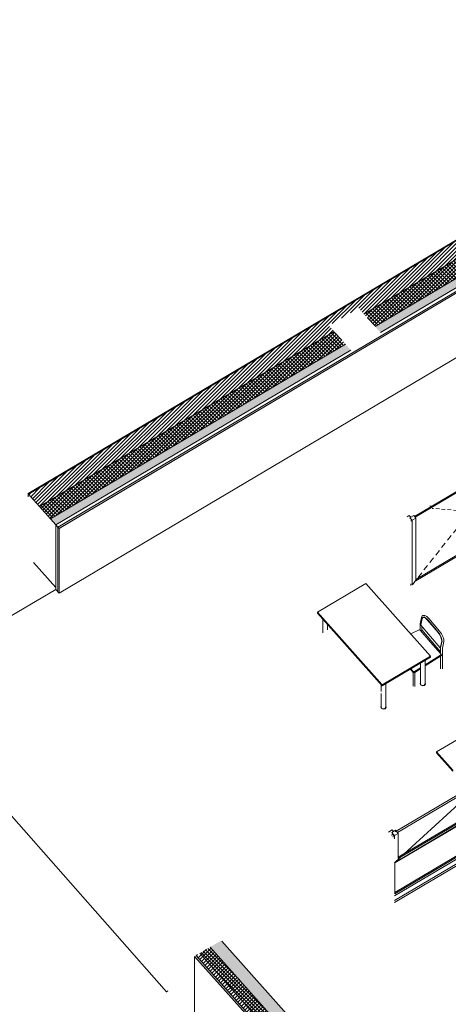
# Model space of a CAD drawing. Header units: millimetres. Extents: x -36631 to 27388, y -24993 to 6945.
# Tile 5 of 64: x -25039 to -20087, y -15244 to -3876. Entities that reach past the tile are written whole.
import ezdxf

# ---------------------------------------------------------------- set-up
doc = ezdxf.new("R2010")
doc.units = ezdxf.units.MM
doc.header["$MEASUREMENT"] = 0
doc.linetypes.add('Wipeout_Contour', pattern=[1000, 0, -1000])
for name, color, linetype in [('12_FAÇ_Façana', 7, 'Continuous'), ('14_PAV_Paviment existent', 7, 'Continuous'), ('Nuevo_08_E_Envans secs', 7, 'Continuous'), ('Nuevo_09_EI_Mobiliari general', 7, 'Continuous'), ('Nuevo_14_PAV_Soft Light Grey 0554', 7, 'Continuous'), ('Nuevo_Puertas Archicad', 7, 'Continuous'), ('Ventanas Archicad', 7, 'Continuous')]:
    doc.layers.add(name, color=color, linetype=linetype)
for name, color, linetype, lineweight, true_color in [('12_FAÇ_Façana_Pluma_Nº__102', 7, 'Continuous', 5, 0xcccccc), ('12_FAÇ_Façana_Pluma_Nº__174', 7, 'Continuous', 13, 0xe4ad2c), ('12_FAÇ_Façana_Pluma_Nº__176', 7, 'Continuous', 15, 0x93a0c6), ('Nuevo_08_E_Envans secs_Pluma_Nº__176', 7, 'Continuous', 15, 0x93a0c6), ('Nuevo_Puertas Archicad_Pluma_Nº__3', 7, 'Continuous', 5, 0xa4a4a4), ('Nuevo_Puertas Archicad_Pluma_Nº__43', 7, 'Continuous', 5, 0xa4a4a6), ('Ventanas Archicad_Pluma_Nº__23', 7, 'Continuous', 5, 0xa4a4a6)]:
    doc.layers.add(name, color=color, linetype=linetype, lineweight=lineweight, true_color=true_color)
for name, color, linetype, lineweight in [('12_FAÇ_Façana_Pluma_Nº__2', 8, 'Continuous', 5), ('12_FAÇ_Façana_Pluma_Nº__47', 7, 'Continuous', 20), ('12_FAÇ_Façana_Pluma_Nº__7', 7, 'Continuous', 5), ('14_PAV_Paviment existent_Pluma_Nº__89', 7, 'Continuous', 5), ('Nuevo_08_E_Envans secs_Pluma_Nº__47', 7, 'Continuous', 20), ('Nuevo_08_E_Envans secs_Pluma_Nº__7', 7, 'Continuous', 5), ('Nuevo_09_EI_Mobiliari general_Pluma_Nº__1', 7, 'Continuous', 5), ('Nuevo_14_PAV_Soft Light Grey 0554_Pluma_Nº__89', 7, 'Continuous', 5), ('Nuevo_Puertas Archicad_Pluma_Nº__1', 7, 'Continuous', 5), ('Ventanas Archicad_Pluma_Nº__1', 7, 'Continuous', 5), ('Ventanas Archicad_Pluma_Nº__47', 7, 'Continuous', 20)]:
    doc.layers.add(name, color=color, linetype=linetype, lineweight=lineweight)
pattern_1 = [(45, (0, 0), (-21.213203, 21.213203), []), (135, (0, 0), (21.213203, 21.213203), [])]
pattern_2 = [(45, (0, 0), (-21.213203, 21.213203), [])]
pattern_3 = [(0, (0, 0), (0, 779.423), [48.75, -401.25]), (0, (225, 389.7), (0, 779.423), [48.75, -401.25]), (60, (0, 0), (-675, 389.711), [48.75, -401.25]), (60, (450, 0), (-675, 389.711), [48.75, -401.25]), (120, (48.75, 0), (675, 389.711), [48.75, -401.25]), (120, (498.75, 0), (675, 389.711), [48.75, -401.25]), (0, (0, 75), (0, 150), [0, -150, 0, -225]), (45, (75, 75), (-106.066, 106.066), [0, -112.5, 0, -187.5])]

# ---------------------------------------------------------------- blocks, each defined once
blk = doc.blocks.new('Elem Sección_38_1')
at = {"layer": '12_FAÇ_Façana_Pluma_Nº__102', "linetype": 'Continuous', "lineweight": 0, "true_color": 0xe5e5e5}
for points in [[(-20934, -7417), (-20872, -7487), (-18640, -6165), (-18703, -6096)], [(-24684, -9638), (-24622, -9708), (-21215, -7690), (-21277, -7620)]]:
    blk.add_hatch(color=254, dxfattribs=at).paths.add_polyline_path(points)
at = {"layer": '12_FAÇ_Façana_Pluma_Nº__174', "linetype": 'Continuous', "lineweight": 13, "true_color": 0xe4ad2c}
h = blk.add_hatch(dxfattribs=at)
h.set_pattern_fill('SATE_Aislamiento_0001', color=42, style=0, pattern_type=2)
h.set_pattern_definition(pattern_1)
h.paths.add_polyline_path([(-21062, -7274), (-20934, -7417), (-18703, -6096), (-18831, -5952)])
h = blk.add_hatch(dxfattribs=at)
h.set_pattern_fill('SATE_Aislamiento_0001', color=42, style=0, pattern_type=2)
h.set_pattern_definition(pattern_1)
h.paths.add_polyline_path([(-24812, -9495), (-24684, -9638), (-21277, -7620), (-21405, -7477)])
at = {"layer": '12_FAÇ_Façana_Pluma_Nº__176', "linetype": 'Continuous', "lineweight": 0, "true_color": 0x495063}
blk.add_hatch(color=251, dxfattribs=at).paths.add_polyline_path([(-24943, -9348), (-24937, -9355), (-3680, 3234), (-3686, 3241)])
at = {"layer": '12_FAÇ_Façana_Pluma_Nº__2', "linetype": 'Continuous', "lineweight": 5}
h = blk.add_hatch(dxfattribs=at)
h.set_pattern_fill('Ceramic_0001', color=8, style=0, pattern_type=2)
h.set_pattern_definition(pattern_2)
h.paths.add_polyline_path([(-24937, -9355), (-24812, -9495), (-21405, -7477), (-21467, -7408), (-21124, -7204), (-21062, -7274), (-18831, -5952), (-18893, -5883), (-18550, -5680), (-18487, -5749), (-8953, -103), (-9015, -33), (-8672, 170), (-8610, 100), (-4319, 2642), (-4381, 2711), (-4038, 2914), (-3976, 2845), (-3555, 3094), (-3680, 3234)])
at = {"layer": '12_FAÇ_Façana_Pluma_Nº__7', "color": 7, "linetype": 'Continuous', "lineweight": 5}
for p, q in [((-3686, 3241), (-24943, -9348)), ((-3680, 3234), (-24937, -9355)), ((-18831, -5952), (-21062, -7274)), ((-18703, -6096), (-20934, -7417)), ((-21405, -7477), (-24812, -9495)), ((-21277, -7620), (-24684, -9638))]:
    blk.add_line(p, q, dxfattribs=at)
at = {"layer": '12_FAÇ_Façana_Pluma_Nº__7', "color": 7, "linetype": 'Continuous', "lineweight": 5, "flags": 128}
blk.add_lwpolyline([(-24943, -9348), (-24937, -9355), (-24912, -9383), (-24881, -9418), (-24812, -9495), (-24684, -9638), (-24622, -9708)], dxfattribs=at)
blk = doc.blocks.new('Elem Sección_88_1')
at = {"layer": '12_FAÇ_Façana_Pluma_Nº__47', "color": 7, "linetype": 'Continuous', "lineweight": 20}
for q in [(-20709, -14068), (-19686, -13440)]:
    blk.add_line((-19686, -13462), q, dxfattribs=at)
blk = doc.blocks.new('Elem Sección_89_1')
at = {"layer": 'Ventanas Archicad', "linetype": 'Continuous', "lineweight": 0, "true_color": 0x000000}
h = blk.add_hatch(dxfattribs=at)
h.set_pattern_fill('Hormigón_en_Masa_0001', color=18, style=0, pattern_type=2)
h.set_pattern_definition(pattern_3)
h.paths.add_polyline_path([(-19754, -12676), (-19797, -12701), (-19766, -12736), (-19723, -12711)])
h = blk.add_hatch(dxfattribs=at)
h.set_pattern_fill('Hormigón_en_Masa_0001', color=18, style=0, pattern_type=2)
h.set_pattern_definition(pattern_3)
h.paths.add_polyline_path([(-20741, -13260), (-20710, -13295), (-20667, -13270), (-20698, -13235)])
at = {"layer": 'Ventanas Archicad_Pluma_Nº__1', "color": 7, "linetype": 'Continuous', "lineweight": 5}
for p, q in [((-19723, -13025), (-20709, -13609)), ((-19760, -13053), (-20704, -13612)), ((-19775, -13018), (-20667, -13546)), ((-20667, -13562), (-19766, -13028)), ((-19775, -13018), (-19766, -13028)), ((-19769, -13059), (-19769, -13398)), ((-19760, -13408), (-19760, -13053)), ((-19723, -13003), (-19723, -13025)), ((-20735, -13230), (-20778, -13255)), ((-20725, -13278), (-20747, -13290)), ((-20735, -13230), (-20720, -13247)), ((-20725, -13278), (-20725, -13314)), ((-20667, -13270), (-20710, -13295)), ((-20710, -13332), (-20710, -13295)), ((-20698, -13235), (-20667, -13270)), ((-20667, -13270), (-20667, -13562)), ((-19717, -13405), (-20709, -13993)), ((-19769, -13398), (-20704, -13951)), ((-20704, -13967), (-19760, -13408)), ((-19769, -13398), (-19760, -13408)), ((-19717, -13383), (-19717, -13405)), ((-20709, -13609), (-20642, -13547)), ((-20704, -13612), (-20704, -13967))]:
    blk.add_line(p, q, dxfattribs=at)
at = {"layer": 'Ventanas Archicad_Pluma_Nº__1', "color": 7, "linetype": 'Continuous', "lineweight": 5, "flags": 128}
for points in [[(-20698, -13235), (-20720, -13247), (-20741, -13260)], [(-20741, -13260), (-20725, -13278), (-20710, -13295)]]:
    blk.add_lwpolyline(points, dxfattribs=at)
at = {"layer": 'Ventanas Archicad_Pluma_Nº__47', "color": 7, "linetype": 'Continuous', "lineweight": 20}
for p, q in [((-19717, -13405), (-19692, -13433)), ((-19686, -13440), (-20709, -14046)), ((-19692, -13433), (-19686, -13440))]:
    blk.add_line(p, q, dxfattribs=at)
at = {"color": 254, "linetype": 'Wipeout_Contour', "lineweight": 0, "ltscale": 94038.01951}
blk.add_wipeout([(-19773, -12687), (-19780, -12678), (-19808, -12695), (-19800, -12703)], dxfattribs=at).dxf.layer = 'Ventanas Archicad'
at = {"layer": 'Ventanas Archicad_Pluma_Nº__1', "color": 7, "linetype": 'Continuous', "lineweight": 5}
for p, q in [((-19717, -12680), (-19739, -12693)), ((-19723, -12711), (-19723, -13003)), ((-19717, -12680), (-19717, -13383)), ((-20642, -13547), (-19766, -12743)), ((-19766, -13028), (-19766, -12736))]:
    blk.add_line(p, q, dxfattribs=at)
at = {"color": 254, "linetype": 'Wipeout_Contour', "lineweight": 0, "ltscale": 141089.043411}
blk.add_wipeout([(-19820, -12676), (-19797, -12663), (-19802, -12657), (-19807, -12657), (-19825, -12667), (-19825, -12671)], dxfattribs=at).dxf.layer = 'Ventanas Archicad'
at = {"layer": 'Ventanas Archicad_Pluma_Nº__1', "color": 7, "linetype": 'Continuous', "lineweight": 5}
for p, q in [((-19788, -12712), (-20689, -13245)), ((-20676, -13259), (-19775, -12726)), ((-19826, -12734), (-19798, -12709)), ((-19825, -12671), (-19825, -12710)), ((-19820, -12715), (-19825, -12710)), ((-19820, -12715), (-19820, -12676)), ((-19819, -12716), (-19820, -12715)), ((-19809, -12711), (-19819, -12716)), ((-19802, -12706), (-19809, -12711)), ((-19808, -12699), (-19808, -12695)), ((-19806, -12701), (-19808, -12699)), ((-19799, -12709), (-19806, -12701)), ((-19800, -12708), (-19800, -12703)), ((-19799, -12709), (-19800, -12708)), ((-19797, -12709), (-19799, -12709)), ((-19798, -12709), (-19797, -12708)), ((-19797, -12663), (-19797, -12688)), ((-19797, -12709), (-19797, -12701)), ((-19797, -12701), (-19766, -12736)), ((-19797, -12717), (-19797, -12709)), ((-19748, -12646), (-19791, -12671)), ((-19791, -12685), (-19791, -12671)), ((-19791, -12671), (-19783, -12680)), ((-19788, -12712), (-19788, -12733)), ((-19775, -12726), (-19775, -13018)), ((-19754, -12676), (-19773, -12687)), ((-19723, -12711), (-19766, -12736)), ((-19766, -12743), (-19745, -12724))]:
    blk.add_line(p, q, dxfattribs=at)
at = {"layer": 'Ventanas Archicad_Pluma_Nº__1', "color": 7, "linetype": 'Continuous', "lineweight": 5, "flags": 128}
blk.add_lwpolyline([(-19754, -12676), (-19739, -12693), (-19723, -12711)], dxfattribs=at)
at = {"layer": 'Ventanas Archicad_Pluma_Nº__23', "color": 253, "linetype": 'Continuous', "lineweight": 5, "true_color": 0xa4a4a6}
for p, q in [((-19807, -12657), (-19825, -12667)), ((-19825, -12667), (-19825, -12671)), ((-19825, -12671), (-19820, -12676)), ((-19797, -12663), (-19820, -12676)), ((-19783, -12680), (-19808, -12695)), ((-19808, -12695), (-19800, -12703)), ((-19807, -12657), (-19802, -12657)), ((-19802, -12657), (-19797, -12663))]:
    blk.add_line(p, q, dxfattribs=at)
at = {"layer": 'Ventanas Archicad_Pluma_Nº__23', "color": 253, "linetype": 'Continuous', "lineweight": 5, "true_color": 0xa4a4a6, "flags": 128}
blk.add_lwpolyline([(-19773, -12687), (-19797, -12701), (-19800, -12703)], dxfattribs=at)
blk = doc.blocks.new('Elem Sección_118_1')
at = {"layer": '12_FAÇ_Façana_Pluma_Nº__102', "linetype": 'Continuous', "lineweight": 0, "true_color": 0xe5e5e5}
blk.add_hatch(color=254, dxfattribs=at).paths.add_polyline_path([(-22711, -14507), (-22839, -14583), (-19628, -18177), (-19608, -18165), (-19358, -18444), (-19378, -18456), (-17673, -20364), (-17639, -20343), (-17648, -20333), (-17605, -20308), (-17596, -20318), (-17545, -20287)])
at = {"layer": '12_FAÇ_Façana_Pluma_Nº__174', "linetype": 'Continuous', "lineweight": 13, "true_color": 0xe4ad2c}
h = blk.add_hatch(dxfattribs=at)
h.set_pattern_fill('SATE_Aislamiento_0001', color=42, style=0, pattern_type=2)
h.set_pattern_definition(pattern_1)
h.paths.add_polyline_path([(-22839, -14583), (-22959, -14654), (-19748, -18248), (-19628, -18177)])
h = blk.add_hatch(dxfattribs=at)
h.set_pattern_fill('SATE_Aislamiento_0001', color=42, style=0, pattern_type=2)
h.set_pattern_definition(pattern_1)
h.paths.add_polyline_path([(-19378, -18456), (-19498, -18527), (-17794, -20435), (-17673, -20364)])
at = {"layer": '12_FAÇ_Façana_Pluma_Nº__176', "linetype": 'Continuous', "lineweight": 0, "true_color": 0x495063}
for points in [[(-23002, -14679), (-23020, -14690), (-19808, -18283), (-19791, -18273)], [(-19541, -18553), (-19558, -18563), (-17854, -20470), (-17836, -20460)]]:
    blk.add_hatch(color=251, dxfattribs=at).paths.add_polyline_path(points)
at = {"layer": '12_FAÇ_Façana_Pluma_Nº__2', "linetype": 'Continuous', "lineweight": 5}
h = blk.add_hatch(dxfattribs=at)
h.set_pattern_fill('Ceramic_0001', color=8, style=0, pattern_type=2)
h.set_pattern_definition(pattern_2)
h.paths.add_polyline_path([(-22959, -14654), (-23002, -14679), (-19791, -18273), (-19748, -18248)])
h = blk.add_hatch(dxfattribs=at)
h.set_pattern_fill('Ceramic_0001', color=8, style=0, pattern_type=2)
h.set_pattern_definition(pattern_2)
h.paths.add_polyline_path([(-19498, -18527), (-19541, -18553), (-17836, -20460), (-17794, -20435)])
at = {"layer": '12_FAÇ_Façana_Pluma_Nº__47', "color": 7, "linetype": 'Continuous', "lineweight": 20}
for p, q in [((-23020, -14690), (-23020, -15436)), ((-23020, -15436), (-19960, -18860)), ((-19558, -18563), (-19558, -19309)), ((-19558, -19309), (-17854, -21217)), ((-17545, -20339), (-17545, -20287)), ((-17836, -20460), (-17836, -21185)), ((-17794, -20435), (-17794, -21159)), ((-17673, -20364), (-17673, -21088)), ((-17854, -20470), (-17854, -21195))]:
    blk.add_line(p, q, dxfattribs=at)
at = {"layer": '12_FAÇ_Façana_Pluma_Nº__7', "color": 7, "linetype": 'Continuous', "lineweight": 5}
for p, q in [((-22704, -14514), (-17545, -20287)), ((-22959, -14654), (-19748, -18248)), ((-22839, -14583), (-19628, -18177)), ((-23020, -14690), (-19808, -18283)), ((-23002, -14679), (-19791, -18273)), ((-19498, -18527), (-17794, -20435)), ((-19378, -18456), (-17673, -20364)), ((-19558, -18563), (-17854, -20470)), ((-19541, -18553), (-17836, -20460)), ((-17605, -20308), (-17648, -20333)), ((-17648, -20333), (-17639, -20343)), ((-17605, -20308), (-17596, -20318)), ((-17545, -20287), (-17596, -20318))]:
    blk.add_line(p, q, dxfattribs=at)
at = {"layer": '12_FAÇ_Façana_Pluma_Nº__7', "color": 7, "linetype": 'Continuous', "lineweight": 5, "flags": 128}
blk.add_lwpolyline([(-17639, -20343), (-17673, -20364), (-17794, -20435), (-17836, -20460), (-17854, -20470)], dxfattribs=at)
blk = doc.blocks.new('Elem Sección_300_1')
at = {"layer": 'Nuevo_14_PAV_Soft Light Grey 0554_Pluma_Nº__89', "color": 7, "linetype": 'Continuous', "lineweight": 5}
for p, q in [((-25135, -13068), (-23342, -15098)), ((-25135, -13069), (-23342, -15099)), ((-23342, -15098), (-23328, -15090)), ((-23342, -15099), (-23328, -15091)), ((-23342, -15099), (-23342, -15098)), ((-23328, -15090), (-23329, -15090)), ((-23328, -15091), (-23328, -15090))]:
    blk.add_line(p, q, dxfattribs=at)
blk = doc.blocks.new('Elem Sección_343_1')
at = {"layer": 'Nuevo_Puertas Archicad', "linetype": 'Continuous', "lineweight": 0, "true_color": 0xffffff}
h = blk.add_hatch(dxfattribs=at)
h.set_pattern_fill('Hormigón_en_Masa_0001', style=0, pattern_type=2)
h.set_pattern_definition(pattern_3)
h.paths.add_polyline_path([(-19206, -8885), (-19163, -8860), (-19188, -8832), (-19231, -8857)])
h = blk.add_hatch(dxfattribs=at)
h.set_pattern_fill('Hormigón_en_Masa_0001', style=0, pattern_type=2)
h.set_pattern_definition(pattern_3)
h.paths.add_polyline_path([(-19834, -9257), (-19791, -9232), (-19816, -9204), (-19859, -9229)])
h = blk.add_hatch(dxfattribs=at)
h.set_pattern_fill('Hormigón_en_Masa_0001', style=0, pattern_type=2)
h.set_pattern_definition(pattern_3)
h.paths.add_polyline_path([(-19834, -9257), (-19859, -9229), (-19902, -9254), (-19877, -9282)])
h = blk.add_hatch(dxfattribs=at)
h.set_pattern_fill('Hormigón_en_Masa_0001', style=0, pattern_type=2)
h.set_pattern_definition(pattern_3)
h.paths.add_polyline_path([(-20462, -9629), (-20487, -9601), (-20530, -9626), (-20505, -9654)])
at = {"layer": 'Nuevo_Puertas Archicad_Pluma_Nº__1', "color": 7, "linetype": 'Continuous', "lineweight": 5}
for p, q in [((-19231, -8857), (-19206, -8885)), ((-19191, -8801), (-19217, -8817)), ((-19217, -8817), (-19198, -8838)), ((-19188, -8832), (-19163, -8860)), ((-19816, -9204), (-19791, -9232)), ((-19902, -9254), (-19877, -9282)), ((-20538, -9599), (-20564, -9615)), ((-20538, -9599), (-20520, -9620)), ((-20530, -9626), (-20505, -9654)), ((-20487, -9601), (-20462, -9629))]:
    blk.add_line(p, q, dxfattribs=at)
at = {"layer": 'Nuevo_Puertas Archicad_Pluma_Nº__1', "color": 7, "linetype": 'Continuous', "lineweight": 5, "flags": 128}
for points in [[(-19188, -8832), (-19198, -8838), (-19231, -8857)], [(-19147, -8850), (-19163, -8860), (-19206, -8885)], [(-19816, -9204), (-19859, -9229), (-19902, -9254)], [(-19791, -9232), (-19834, -9257), (-19877, -9282)], [(-20487, -9601), (-20520, -9620), (-20530, -9626)], [(-20462, -9629), (-20505, -9654), (-20520, -9664)]]:
    blk.add_lwpolyline(points, dxfattribs=at)
at = {"layer": 'Nuevo_Puertas Archicad_Pluma_Nº__3', "color": 253, "linetype": 'Continuous', "lineweight": 5, "true_color": 0xa4a4a4}
for p, q in [((-19231, -8872), (-19231, -8857)), ((-19217, -8849), (-19217, -8817)), ((-19163, -8860), (-19163, -9584)), ((-19418, -8968), (-19440, -8996)), ((-19206, -9609), (-19206, -8885)), ((-19435, -9049), (-19477, -9102)), ((-19393, -8996), (-19409, -9016)), ((-19503, -9135), (-19545, -9188)), ((-19902, -9254), (-19902, -9269)), ((-19877, -9282), (-19877, -10007)), ((-19834, -9981), (-19834, -9257)), ((-19791, -9232), (-19791, -9956)), ((-19639, -9307), (-19681, -9360)), ((-19571, -9221), (-19613, -9274)), ((-19707, -9393), (-19749, -9446)), ((-20300, -9490), (-20277, -9492)), ((-20275, -9518), (-20259, -9519)), ((-20233, -9521), (-20191, -9525)), ((-20165, -9527), (-20123, -9530)), ((-20097, -9532), (-20055, -9536)), ((-20028, -9538), (-19987, -9541)), ((-19960, -9543), (-19919, -9546)), ((-19892, -9548), (-19877, -9550)), ((-19792, -9500), (-19834, -9553)), ((-19791, -9499), (-19792, -9500)), ((-19775, -9479), (-19791, -9499)), ((-20505, -9654), (-20505, -10379)), ((-20462, -10353), (-20462, -9629)), ((-19960, -9713), (-19919, -9660)), ((-19892, -9627), (-19877, -9607)), ((-19877, -9550), (-19876, -9550)), ((-19877, -9607), (-19876, -9606)), ((-19876, -9550), (-19834, -9553)), ((-19876, -9606), (-19834, -9553)), ((-19792, -9556), (-19834, -9553)), ((-19791, -9556), (-19792, -9556)), ((-19775, -9558), (-19791, -9556)), ((-19791, -9956), (-19206, -9609)), ((-19707, -9563), (-19749, -9560)), ((-19639, -9569), (-19681, -9565)), ((-19571, -9574), (-19613, -9571)), ((-19503, -9579), (-19545, -9576)), ((-19435, -9585), (-19477, -9581)), ((-19367, -9590), (-19409, -9587)), ((-19299, -9595), (-19341, -9592)), ((-19231, -9601), (-19272, -9598)), ((-19206, -9609), (-19214, -9600)), ((-19164, -9606), (-19204, -9603)), ((-19163, -9584), (-19163, -9605)), ((-19147, -9575), (-19147, -9596)), ((-20028, -9799), (-19987, -9746)), ((-20097, -9885), (-20055, -9832)), ((-20165, -9971), (-20123, -9918)), ((-19877, -10007), (-19885, -9997)), ((-19834, -10003), (-19834, -9981)), ((-19877, -10007), (-20462, -10353)), ((-20301, -10143), (-20259, -10090)), ((-20233, -10057), (-20191, -10004)), ((-20369, -10229), (-20327, -10176)), ((-20437, -10315), (-20395, -10262)), ((-20520, -10409), (-20520, -10388)), ((-20505, -10379), (-20505, -10400)), ((-20503, -10399), (-20463, -10348))]:
    blk.add_line(p, q, dxfattribs=at)
at = {"layer": 'Nuevo_Puertas Archicad_Pluma_Nº__43', "color": 253, "linetype": 'Continuous', "lineweight": 5, "true_color": 0xa4a4a6}
for p, q in [((-19222, -8867), (-19807, -9213)), ((-19222, -8867), (-19222, -8880)), ((-19800, -9222), (-19214, -8875)), ((-19214, -8875), (-19214, -9600)), ((-19893, -9264), (-20478, -9611)), ((-20471, -9619), (-19885, -9273)), ((-19893, -9277), (-19893, -9264)), ((-19885, -9997), (-19885, -9273)), ((-19214, -9600), (-19791, -9941)), ((-20462, -10339), (-19885, -9997))]:
    blk.add_line(p, q, dxfattribs=at)
blk = doc.blocks.new('Elem Sección_345_1')
at = {"layer": 'Nuevo_09_EI_Mobiliari general_Pluma_Nº__1', "color": 7, "linetype": 'Continuous', "lineweight": 5}
for p, q in [((-15048, -9264), (-20223, -12329)), ((-14986, -9334), (-15048, -9264)), ((-16535, -10466), (-15631, -9930)), ((-16527, -10475), (-15631, -9943)), ((-20223, -12342), (-20223, -12329)), ((-20223, -12329), (-20035, -12539)), ((-20223, -12342), (-20035, -12552)), ((-20035, -12552), (-20035, -12539))]:
    blk.add_line(p, q, dxfattribs=at)
blk = doc.blocks.new('Elem Sección_353_1')
at = {"layer": 'Nuevo_09_EI_Mobiliari general_Pluma_Nº__1', "color": 7, "linetype": 'Continuous', "lineweight": 5}
for p, q in [((-21599, -10716), (-21041, -10386)), ((-21041, -10386), (-20292, -11224)), ((-20850, -11555), (-21599, -10716)), ((-21599, -10728), (-21599, -10716)), ((-20850, -11566), (-21599, -10728)), ((-21536, -10956), (-21536, -10798)), ((-21484, -10920), (-21484, -10856)), ((-20292, -11224), (-20850, -11555)), ((-20292, -11235), (-20850, -11566)), ((-20292, -11235), (-20292, -11224)), ((-20407, -11538), (-20407, -11304)), ((-20355, -11544), (-20355, -11273)), ((-20862, -11633), (-20862, -11552)), ((-20850, -11566), (-20850, -11555)), ((-20810, -11814), (-20810, -11542)), ((-20413, -11537), (-20407, -11530)), ((-20407, -11556), (-20413, -11537)), ((-20413, -11541), (-20413, -11537)), ((-20403, -11554), (-20407, -11538)), ((-20386, -11567), (-20407, -11556)), ((-20385, -11562), (-20403, -11554)), ((-20362, -11562), (-20386, -11567)), ((-20366, -11559), (-20385, -11562)), ((-20355, -11544), (-20366, -11559)), ((-20350, -11545), (-20362, -11562)), ((-20355, -11527), (-20350, -11545)), ((-20350, -11549), (-20350, -11545)), ((-20862, -11807), (-20862, -11657)), ((-20867, -11806), (-20862, -11799)), ((-20862, -11826), (-20867, -11806)), ((-20867, -11810), (-20867, -11806)), ((-20858, -11823), (-20862, -11807)), ((-20810, -11814), (-20820, -11828)), ((-20805, -11814), (-20817, -11831)), ((-20810, -11797), (-20805, -11814)), ((-20805, -11818), (-20805, -11814)), ((-20841, -11836), (-20862, -11826)), ((-20840, -11832), (-20858, -11823)), ((-20817, -11831), (-20841, -11836)), ((-20820, -11828), (-20840, -11832))]:
    blk.add_line(p, q, dxfattribs=at)
blk = doc.blocks.new('Elem Sección_354_1')
at = {"layer": 'Nuevo_09_EI_Mobiliari general_Pluma_Nº__1', "color": 7, "linetype": 'Continuous', "lineweight": 5}
for p, q in [((-20413, -10851), (-20397, -10776)), ((-20405, -10865), (-20389, -10788)), ((-20396, -10774), (-20388, -10760)), ((-20389, -10788), (-20382, -10777)), ((-20385, -10757), (-20388, -10760)), ((-20381, -10755), (-20385, -10757)), ((-20374, -10773), (-20382, -10777)), ((-20382, -10777), (-20368, -10776)), ((-20381, -10755), (-20364, -10754)), ((-20375, -10773), (-20366, -10773)), ((-20369, -10771), (-20350, -10782)), ((-20368, -10776), (-20350, -10786)), ((-20360, -10754), (-20364, -10754)), ((-20357, -10756), (-20360, -10754)), ((-20357, -10756), (-20335, -10767)), ((-20350, -10782), (-20329, -10802)), ((-20350, -10786), (-20330, -10805)), ((-20335, -10767), (-20312, -10790)), ((-20188, -10935), (-20312, -10791)), ((-20413, -10853), (-20413, -10851)), ((-20413, -10921), (-20413, -10853)), ((-20181, -11127), (-20405, -10865)), ((-20392, -10926), (-20392, -10880)), ((-20330, -10805), (-20206, -10951)), ((-20205, -10947), (-20329, -10801)), ((-20426, -10920), (-20521, -10968)), ((-20422, -10919), (-20426, -10920)), ((-20418, -10919), (-20422, -10919)), ((-20414, -10920), (-20418, -10919)), ((-20413, -10920), (-20414, -10921)), ((-20411, -10923), (-20414, -10920)), ((-20293, -11061), (-20411, -10923)), ((-20402, -10933), (-20401, -10934)), ((-20401, -10934), (-20396, -10932)), ((-20401, -10935), (-20398, -10933)), ((-20398, -10933), (-20398, -10933)), ((-20396, -10932), (-20393, -10929)), ((-20393, -10929), (-20392, -10926)), ((-20392, -10922), (-20176, -11174)), ((-20206, -10951), (-20187, -10976)), ((-20184, -10975), (-20204, -10948)), ((-20166, -10965), (-20188, -10935)), ((-20187, -10976), (-20173, -11004)), ((-20169, -11005), (-20184, -10975)), ((-20173, -11004), (-20165, -11030)), ((-20161, -11032), (-20169, -11005)), ((-20149, -10998), (-20166, -10965)), ((-20140, -11029), (-20149, -10998)), ((-20293, -11061), (-20175, -11199)), ((-20164, -11051), (-20181, -11127)), ((-20176, -11124), (-20181, -11127)), ((-20176, -11128), (-20160, -11052)), ((-20176, -11129), (-20176, -11127)), ((-20176, -11197), (-20176, -11129)), ((-20165, -11030), (-20164, -11051)), ((-20160, -11054), (-20161, -11032)), ((-20155, -11131), (-20139, -11054)), ((-20155, -11130), (-20155, -11129)), ((-20155, -11371), (-20155, -11130)), ((-20139, -11052), (-20140, -11029)), ((-20160, -11209), (-20355, -11332)), ((-20177, -11212), (-20355, -11324)), ((-20160, -11213), (-20355, -11337)), ((-20177, -11219), (-20355, -11332)), ((-20174, -11209), (-20177, -11212)), ((-20174, -11216), (-20177, -11219)), ((-20176, -11370), (-20176, -11223)), ((-20175, -11199), (-20173, -11202)), ((-20173, -11206), (-20174, -11209)), ((-20173, -11213), (-20174, -11216)), ((-20173, -11202), (-20173, -11206)), ((-20173, -11206), (-20173, -11213)), ((-20173, -11208), (-20169, -11210)), ((-20169, -11210), (-20164, -11210)), ((-20164, -11210), (-20160, -11209)), ((-20160, -11213), (-20160, -11209)), ((-20407, -11358), (-20479, -11403)), ((-20407, -11365), (-20479, -11410)), ((-20407, -11365), (-20479, -11410)), ((-20493, -11413), (-20526, -11374)), ((-20493, -11408), (-20524, -11373)), ((-20493, -11401), (-20520, -11370)), ((-20495, -11572), (-20495, -11410)), ((-20490, -11403), (-20493, -11401)), ((-20493, -11408), (-20493, -11413)), ((-20493, -11413), (-20493, -11408)), ((-20492, -11409), (-20493, -11408)), ((-20493, -11413), (-20493, -11413)), ((-20491, -11410), (-20492, -11409)), ((-20490, -11410), (-20491, -11410)), ((-20487, -11405), (-20490, -11403)), ((-20489, -11411), (-20490, -11410)), ((-20487, -11412), (-20489, -11411)), ((-20483, -11404), (-20487, -11405)), ((-20486, -11412), (-20487, -11412)), ((-20483, -11411), (-20486, -11412)), ((-20479, -11403), (-20483, -11404)), ((-20479, -11410), (-20483, -11411)), ((-20407, -11370), (-20479, -11415)), ((-20479, -11410), (-20476, -11408)), ((-20479, -11415), (-20479, -11410)), ((-20474, -11573), (-20474, -11412))]:
    blk.add_line(p, q, dxfattribs=at)
blk = doc.blocks.new('Elem Sección_386_1')
at = {"layer": 'Ventanas Archicad_Pluma_Nº__47', "color": 7, "linetype": 'Continuous', "lineweight": 20}
blk.add_line((-24943, -9385), (-24943, -9348), dxfattribs=at)
blk = doc.blocks.new('Elem Sección_387_1')
at = {"layer": 'Ventanas Archicad_Pluma_Nº__47', "color": 7, "linetype": 'Continuous', "lineweight": 20}
for p, q in [((-24622, -9708), (-24622, -10432)), ((-24622, -10432), (-24881, -10142))]:
    blk.add_line(p, q, dxfattribs=at)
blk = doc.blocks.new('Elem Sección_388_1')
at = {"layer": '14_PAV_Paviment existent_Pluma_Nº__89', "color": 7, "linetype": 'Continuous', "lineweight": 5}
for p, q in [((-18570, -6934), (-24584, -10495)), ((-24622, -10453), (-25614, -11041)), ((-24584, -10495), (-24622, -10453))]:
    blk.add_line(p, q, dxfattribs=at)
blk = doc.blocks.new('Elem Sección_390_1')
at = {"layer": 'Nuevo_08_E_Envans secs_Pluma_Nº__176', "linetype": 'Continuous', "lineweight": 0, "true_color": 0x495063}
blk.add_hatch(color=251, dxfattribs=at).paths.add_polyline_path([(-24597, -9735), (-24584, -9749), (-18570, -6188), (-18582, -6174)])
at = {"layer": 'Nuevo_08_E_Envans secs_Pluma_Nº__47', "color": 7, "linetype": 'Continuous', "lineweight": 20}
for p, q in [((-24597, -9735), (-24597, -10481)), ((-24584, -10495), (-24584, -9749)), ((-24622, -10432), (-24622, -10453))]:
    blk.add_line(p, q, dxfattribs=at)
at = {"layer": 'Nuevo_08_E_Envans secs_Pluma_Nº__7', "color": 7, "linetype": 'Continuous', "lineweight": 5}
for p, q in [((-18582, -6174), (-24597, -9735)), ((-18570, -6188), (-24584, -9749)), ((-18640, -6165), (-20872, -7487)), ((-21215, -7690), (-24622, -9708))]:
    blk.add_line(p, q, dxfattribs=at)
at = {"layer": 'Nuevo_08_E_Envans secs_Pluma_Nº__7', "color": 7, "linetype": 'Continuous', "lineweight": 5, "flags": 128}
blk.add_lwpolyline([(-24622, -9708), (-24597, -9735), (-24584, -9749)], dxfattribs=at)

msp = doc.modelspace()

# ---------------------------------------------------------------- block references
at = {"layer": '12_FAÇ_Façana', "lineweight": 0}
for name in ['Elem Sección_38_1', 'Elem Sección_88_1', 'Elem Sección_118_1']:
    msp.add_blockref(name, (0, 0), dxfattribs=at)
at = {"layer": 'Nuevo_09_EI_Mobiliari general', "lineweight": 0}
for name in ['Elem Sección_345_1', 'Elem Sección_353_1', 'Elem Sección_354_1']:
    msp.add_blockref(name, (0, 0), dxfattribs=at)
at = {"layer": 'Nuevo_Puertas Archicad', "lineweight": 0}
msp.add_blockref('Elem Sección_343_1', (0, 0), dxfattribs=at)
at = {"layer": 'Ventanas Archicad', "lineweight": 0}
msp.add_blockref('Elem Sección_387_1', (0, 0), dxfattribs=at)

# ---------------------------------------------------------------- next in the draw order: block references
msp.add_blockref('Elem Sección_89_1', (0, 0), dxfattribs=at)

# ---------------------------------------------------------------- next in the draw order: block references
at = {"layer": 'Nuevo_14_PAV_Soft Light Grey 0554', "lineweight": 0}
msp.add_blockref('Elem Sección_300_1', (0, 0), dxfattribs=at)

# ---------------------------------------------------------------- next in the draw order: block references
at = {"layer": 'Ventanas Archicad', "lineweight": 0}
msp.add_blockref('Elem Sección_386_1', (0, 0), dxfattribs=at)

# ---------------------------------------------------------------- next in the draw order: block references
at = {"layer": '14_PAV_Paviment existent', "lineweight": 0}
msp.add_blockref('Elem Sección_388_1', (0, 0), dxfattribs=at)
at = {"layer": 'Nuevo_08_E_Envans secs', "lineweight": 0}
msp.add_blockref('Elem Sección_390_1', (0, 0), dxfattribs=at)

doc.saveas('drawing.dxf')
